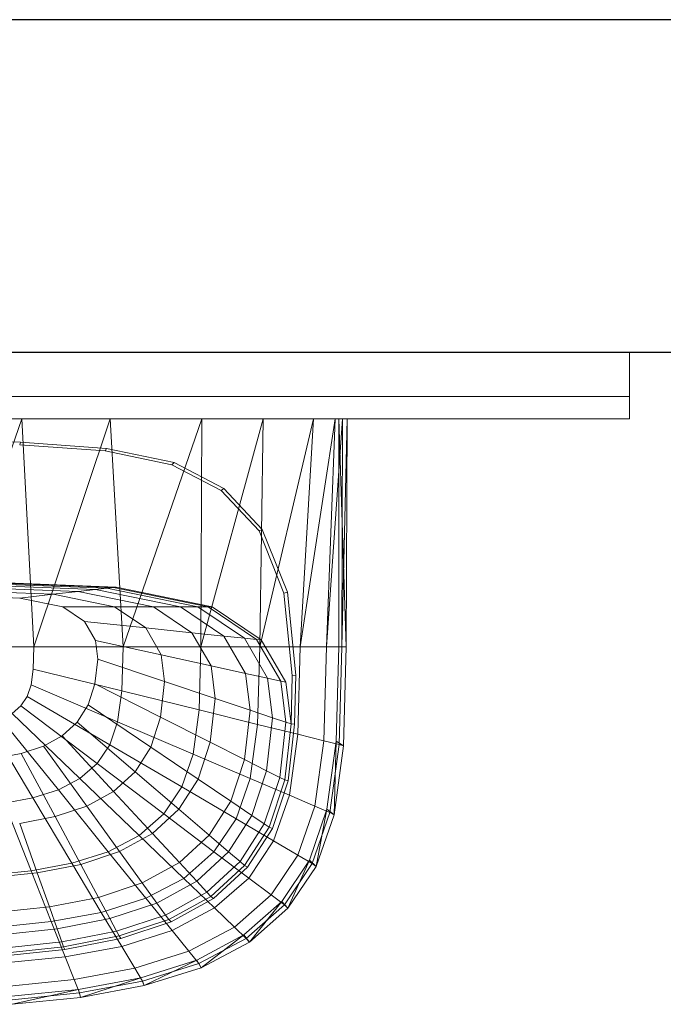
# Model space of a CAD drawing. Header units: metres. Extents: x 391.1 to 427.5, y 12.7 to 28.4.
# Tile 236 of 245: x 413.314 to 413.604, y 23.857 to 24.301. Entities that reach past the tile are written whole.
import ezdxf

# ---------------------------------------------------------------- set-up
doc = ezdxf.new("R2010")
doc.units = ezdxf.units.M
for name, color, linetype, lineweight in [('02_MOBILIARIO', 7, 'Continuous', 18), ('A-DETL-____-MBND', 7, 'Continuous', 18), ('A-WALL-____-MCUT', 7, 'Continuous', 25), ('A-WALL-____-OTLN', 7, 'Continuous', 25), ('Mobiliario', 7, 'Continuous', 18)]:
    doc.layers.add(name, color=color, linetype=linetype, lineweight=lineweight)

# ---------------------------------------------------------------- blocks, each defined once
blk = doc.blocks.new('Family - Rentamans PS-1-153427-01_ELEC _PS1')
at = {"layer": 'A-DETL-____-MBND', "color": 253, "true_color": 0xaaaaaa}
for p, q in [((0.36146, 0.265), (0.00406, 0.265)), ((0.2185, 0.265), (0.18276, 0.265)), ((0.2185, 0.265), (0.18276, 0.16227)), ((0.2583, 0.265), (0.2185, 0.265)), ((0.22395, 0.16227), (0.2185, 0.265)), ((0.2583, 0.265), (0.22395, 0.16227)), ((0.29972, 0.265), (0.2583, 0.265)), ((0.26415, 0.16227), (0.2583, 0.265)), ((0.29972, 0.265), (0.26415, 0.16227)), ((0.32734, 0.265), (0.29924, 0.16227)), ((0.29924, 0.16227), (0.29972, 0.265)), ((0.32734, 0.265), (0.29972, 0.265)), ((0.35008, 0.265), (0.32574, 0.16227)), ((0.32574, 0.16227), (0.32734, 0.265)), ((0.35008, 0.265), (0.32734, 0.265)), ((0.35983, 0.265), (0.34405, 0.16227)), ((0.34405, 0.16227), (0.35008, 0.265)), ((0.35983, 0.265), (0.35008, 0.265)), ((0.36308, 0.265), (0.35585, 0.16227)), ((0.35585, 0.16227), (0.35983, 0.265)), ((0.36308, 0.265), (0.35983, 0.265)), ((0.36141, 0.16227), (0.36146, 0.265)), ((0.3648, 0.16227), (0.36146, 0.265)), ((0.36146, 0.265), (0.36526, 0.265)), ((0.36283, 0.16227), (0.36526, 0.265)), ((0.36283, 0.16227), (0.36308, 0.265)), ((0.36526, 0.265), (0.36308, 0.265)), ((0.3648, 0.16227), (0.36526, 0.265)), ((0.18276, 0.25535), (0.21786, 0.25454)), ((0.21751, 0.25341), (0.21786, 0.25454)), ((0.21751, 0.25341), (0.25599, 0.25063)), ((0.21786, 0.25454), (0.25673, 0.25173)), ((0.25599, 0.25063), (0.25673, 0.25173)), ((0.25599, 0.25063), (0.28613, 0.24438)), ((0.25673, 0.25173), (0.28716, 0.24542)), ((0.28613, 0.24438), (0.28716, 0.24542)), ((0.28613, 0.24438), (0.30834, 0.23272)), ((0.28716, 0.24542), (0.30959, 0.23364)), ((0.30834, 0.23272), (0.30959, 0.23364)), ((0.30834, 0.23272), (0.32548, 0.21449)), ((0.30959, 0.23364), (0.3269, 0.21523)), ((0.32548, 0.21449), (0.3269, 0.21523)), ((0.32548, 0.21449), (0.33669, 0.18639)), ((0.3269, 0.21523), (0.33823, 0.18684)), ((0.18276, 0.19213), (0.26096, 0.18916)), ((0.18276, 0.19196), (0.25981, 0.18902)), ((0.19601, 0.191), (0.25683, 0.18869)), ((0.18276, 0.19074), (0.25177, 0.18811)), ((0.18276, 0.18955), (0.24394, 0.18722)), ((0.18276, 0.18783), (0.2326, 0.18593)), ((0.24394, 0.18722), (0.2326, 0.18593)), ((0.25177, 0.18811), (0.24394, 0.18722)), ((0.24394, 0.18722), (0.27788, 0.18027)), ((0.25177, 0.18811), (0.25683, 0.18869)), ((0.25177, 0.18811), (0.29006, 0.18027)), ((0.25683, 0.18869), (0.25981, 0.18902)), ((0.25683, 0.18869), (0.29792, 0.18027)), ((0.25981, 0.18902), (0.26096, 0.18916)), ((0.25981, 0.18902), (0.30256, 0.18027)), ((0.26096, 0.18916), (0.30435, 0.18027)), ((0.33669, 0.18639), (0.33823, 0.18684)), ((0.33823, 0.18684), (0.34199, 0.14943)), ((0.18276, 0.18555), (0.21759, 0.18422)), ((0.21759, 0.18422), (0.2326, 0.18593)), ((0.21759, 0.18422), (0.23691, 0.18027)), ((0.2326, 0.18593), (0.26025, 0.18027)), ((0.33669, 0.18639), (0.34041, 0.14934)), ((0.26025, 0.18027), (0.23691, 0.18027)), ((0.23691, 0.18027), (0.24674, 0.17363)), ((0.27788, 0.18027), (0.26025, 0.18027)), ((0.26025, 0.18027), (0.27433, 0.17077)), ((0.29006, 0.18027), (0.27788, 0.18027)), ((0.27788, 0.18027), (0.29516, 0.16862)), ((0.29792, 0.18027), (0.29006, 0.18027)), ((0.29006, 0.18027), (0.30955, 0.16712)), ((0.29792, 0.18027), (0.30256, 0.18027)), ((0.29792, 0.18027), (0.31884, 0.16616)), ((0.30256, 0.18027), (0.30435, 0.18027)), ((0.30256, 0.18027), (0.32432, 0.16559)), ((0.30435, 0.18027), (0.32643, 0.16537)), ((0.24674, 0.17363), (0.25167, 0.16511)), ((0.27433, 0.17077), (0.24674, 0.17363)), ((0.29516, 0.16862), (0.27433, 0.17077)), ((0.27433, 0.17077), (0.28138, 0.15858)), ((0.28138, 0.15858), (0.25167, 0.16511)), ((0.25167, 0.16511), (0.25273, 0.15674)), ((0.30955, 0.16712), (0.29516, 0.16862)), ((0.29516, 0.16862), (0.30381, 0.15365)), ((0.31884, 0.16616), (0.30955, 0.16712)), ((0.30955, 0.16712), (0.31932, 0.15024)), ((0.32432, 0.16559), (0.31884, 0.16616)), ((0.31884, 0.16616), (0.32931, 0.14804)), ((0.32432, 0.16559), (0.32643, 0.16537)), ((0.32432, 0.16559), (0.33522, 0.14675)), ((0.32643, 0.16537), (0.33749, 0.14625)), ((0.22395, 0.16227), (0.18276, 0.16227)), ((0.22395, 0.16227), (0.22365, 0.15219)), ((0.26415, 0.16227), (0.22395, 0.16227)), ((0.26356, 0.14236), (0.26415, 0.16227)), ((0.29924, 0.16227), (0.26415, 0.16227)), ((0.29839, 0.13377), (0.29924, 0.16227)), ((0.32574, 0.16227), (0.29924, 0.16227)), ((0.3247, 0.12728), (0.32574, 0.16227)), ((0.34405, 0.16227), (0.32574, 0.16227)), ((0.34287, 0.1228), (0.34405, 0.16227)), ((0.35585, 0.16227), (0.34405, 0.16227)), ((0.3546, 0.11992), (0.35585, 0.16227)), ((0.36283, 0.16227), (0.35585, 0.16227)), ((0.36016, 0.11975), (0.36141, 0.16227)), ((0.36479, 0.16227), (0.36141, 0.16227)), ((0.36152, 0.11821), (0.36283, 0.16227)), ((0.36283, 0.16227), (0.3648, 0.16227)), ((0.36347, 0.11764), (0.3648, 0.16227)), ((0.25273, 0.15674), (0.25146, 0.1455)), ((0.25273, 0.15674), (0.28289, 0.1466)), ((0.30381, 0.15365), (0.28138, 0.15858)), ((0.28138, 0.15858), (0.28289, 0.1466)), ((0.22365, 0.15219), (0.2227, 0.14517)), ((0.26356, 0.14236), (0.22365, 0.15219)), ((0.30381, 0.15365), (0.30567, 0.13894)), ((0.31932, 0.15024), (0.30381, 0.15365)), ((0.28289, 0.1466), (0.28107, 0.13051)), ((0.28289, 0.1466), (0.30567, 0.13894)), ((0.32931, 0.14804), (0.31932, 0.15024)), ((0.31932, 0.15024), (0.32141, 0.13365)), ((0.33522, 0.14675), (0.32931, 0.14804)), ((0.32931, 0.14804), (0.33156, 0.13024)), ((0.33749, 0.14625), (0.33522, 0.14675)), ((0.33522, 0.14675), (0.33756, 0.12822)), ((0.34041, 0.14934), (0.33987, 0.12745)), ((0.34041, 0.14934), (0.34199, 0.14943)), ((0.34199, 0.14943), (0.34144, 0.12731)), ((0.2227, 0.14517), (0.22088, 0.13991)), ((0.2227, 0.14517), (0.26169, 0.12847)), ((0.25146, 0.1455), (0.24833, 0.13603)), ((0.25146, 0.1455), (0.28107, 0.13051)), ((0.26356, 0.14236), (0.26169, 0.12847)), ((0.29839, 0.13377), (0.26356, 0.14235)), ((0.33749, 0.14625), (0.33987, 0.12745)), ((0.22088, 0.13991), (0.21801, 0.13563)), ((0.25809, 0.11808), (0.22088, 0.13991)), ((0.30567, 0.13894), (0.30344, 0.11919)), ((0.30567, 0.13894), (0.32141, 0.13365)), ((0.21801, 0.13563), (0.21409, 0.13218)), ((0.25241, 0.10963), (0.21801, 0.13563)), ((0.24833, 0.13603), (0.24339, 0.12833)), ((0.24833, 0.13603), (0.27659, 0.11696)), ((0.29571, 0.1139), (0.29839, 0.13377)), ((0.3247, 0.12728), (0.29839, 0.13377)), ((0.32141, 0.13365), (0.3189, 0.11137)), ((0.32141, 0.13365), (0.33156, 0.13024)), ((0.23496, 0.09769), (0.20918, 0.12959)), ((0.24466, 0.10282), (0.21409, 0.13218)), ((0.28107, 0.13051), (0.27659, 0.11696)), ((0.28107, 0.13051), (0.30344, 0.11919)), ((0.33156, 0.13024), (0.32886, 0.10633)), ((0.33156, 0.13024), (0.33756, 0.12822)), ((0.2235, 0.09408), (0.20338, 0.12776)), ((0.24339, 0.12833), (0.23664, 0.12212)), ((0.24339, 0.12833), (0.26952, 0.10594)), ((0.26169, 0.12847), (0.25809, 0.11808)), ((0.29571, 0.1139), (0.26169, 0.12847)), ((0.32141, 0.1029), (0.3247, 0.12728)), ((0.34287, 0.1228), (0.3247, 0.12728)), ((0.33756, 0.12822), (0.33475, 0.10335)), ((0.33987, 0.12745), (0.33702, 0.1022)), ((0.33756, 0.12822), (0.33987, 0.12745)), ((0.34144, 0.12731), (0.33856, 0.10182)), ((0.33987, 0.12745), (0.34144, 0.12731)), ((0.23664, 0.12212), (0.2282, 0.11744)), ((0.23664, 0.12212), (0.25986, 0.09705)), ((0.33917, 0.09529), (0.34287, 0.1228)), ((0.3546, 0.11992), (0.34287, 0.1228)), ((0.35061, 0.09039), (0.3546, 0.11992)), ((0.3546, 0.11992), (0.36152, 0.11821)), ((0.2282, 0.11744), (0.21822, 0.11416)), ((0.2282, 0.11744), (0.24778, 0.09036)), ((0.25809, 0.11808), (0.25241, 0.10963)), ((0.29056, 0.09903), (0.25809, 0.11808)), ((0.27659, 0.11696), (0.26952, 0.10594)), ((0.27659, 0.11696), (0.29794, 0.10256)), ((0.30344, 0.11919), (0.29794, 0.10256)), ((0.30344, 0.11919), (0.3189, 0.11137)), ((0.35605, 0.08904), (0.36016, 0.11975)), ((0.35738, 0.08749), (0.36152, 0.11821)), ((0.35928, 0.08652), (0.36016, 0.11975)), ((0.35928, 0.08652), (0.36347, 0.11764)), ((0.36016, 0.11975), (0.36347, 0.11764)), ((0.36152, 0.11821), (0.36347, 0.11764)), ((0.21822, 0.11416), (0.20705, 0.11198)), ((0.21822, 0.11416), (0.23351, 0.08566)), ((0.29571, 0.1139), (0.29056, 0.09903)), ((0.32141, 0.1029), (0.29571, 0.1139)), ((0.3189, 0.11137), (0.31269, 0.0926)), ((0.3189, 0.11137), (0.32886, 0.10633)), ((0.25241, 0.10963), (0.24466, 0.10282)), ((0.28244, 0.08695), (0.25241, 0.10963)), ((0.24466, 0.10282), (0.23496, 0.09769)), ((0.27134, 0.07719), (0.24466, 0.10282)), ((0.26952, 0.10594), (0.25986, 0.09705)), ((0.26952, 0.10594), (0.28926, 0.08904)), ((0.29794, 0.10256), (0.28926, 0.08904)), ((0.29794, 0.10256), (0.31269, 0.09261)), ((0.31508, 0.08464), (0.32141, 0.1029)), ((0.33917, 0.09529), (0.32141, 0.1029)), ((0.32886, 0.10633), (0.3222, 0.08619)), ((0.33475, 0.10335), (0.32782, 0.0824)), ((0.32886, 0.10633), (0.33475, 0.10335)), ((0.33702, 0.1022), (0.32998, 0.08094)), ((0.33475, 0.10335), (0.33702, 0.1022)), ((0.33702, 0.1022), (0.33856, 0.10182)), ((0.29056, 0.09903), (0.28244, 0.08695)), ((0.31508, 0.08464), (0.29056, 0.09903)), ((0.33856, 0.10182), (0.33146, 0.08034)), ((0.2235, 0.09408), (0.21066, 0.0917)), ((0.23496, 0.09769), (0.2235, 0.09408)), ((0.24107, 0.06469), (0.2235, 0.09408)), ((0.25746, 0.06985), (0.23496, 0.09769)), ((0.25986, 0.09705), (0.24778, 0.09036)), ((0.25986, 0.09705), (0.27741, 0.07812)), ((0.33203, 0.0747), (0.33917, 0.09529)), ((0.33917, 0.09529), (0.35061, 0.09039)), ((0.22269, 0.06127), (0.21066, 0.0917)), ((0.24778, 0.09036), (0.23351, 0.08566)), ((0.24778, 0.09036), (0.26258, 0.06991)), ((0.28926, 0.08904), (0.27741, 0.07812)), ((0.28926, 0.08904), (0.3029, 0.07735)), ((0.31269, 0.0926), (0.3029, 0.07735)), ((0.31269, 0.0926), (0.3222, 0.08619)), ((0.34296, 0.06829), (0.35061, 0.09039)), ((0.34814, 0.06606), (0.35605, 0.08904)), ((0.35061, 0.09039), (0.35738, 0.08749)), ((0.35121, 0.06324), (0.35605, 0.08904)), ((0.35605, 0.08904), (0.35928, 0.08652)), ((0.23351, 0.08566), (0.21752, 0.08255)), ((0.23351, 0.08566), (0.24506, 0.06414)), ((0.28244, 0.08695), (0.27134, 0.07719)), ((0.28244, 0.08694), (0.30512, 0.06981)), ((0.30512, 0.06981), (0.31508, 0.08464)), ((0.3222, 0.08619), (0.3117, 0.06982)), ((0.31508, 0.08464), (0.33203, 0.0747)), ((0.3222, 0.08619), (0.32782, 0.0824)), ((0.34941, 0.0645), (0.35738, 0.08749)), ((0.35121, 0.06324), (0.35928, 0.08652)), ((0.35738, 0.08749), (0.35928, 0.08652)), ((0.21752, 0.08255), (0.22542, 0.06032)), ((0.32782, 0.0824), (0.31689, 0.06537)), ((0.32998, 0.08094), (0.31889, 0.06365)), ((0.33146, 0.08034), (0.32026, 0.06288)), ((0.32782, 0.0824), (0.32998, 0.08094)), ((0.32998, 0.08094), (0.33146, 0.08034)), ((0.27134, 0.07719), (0.25746, 0.06985)), ((0.27741, 0.07812), (0.26258, 0.06991)), ((0.27134, 0.07719), (0.2915, 0.05783)), ((0.27741, 0.07812), (0.28953, 0.06504)), ((0.3029, 0.07735), (0.28953, 0.06504)), ((0.3029, 0.07735), (0.3117, 0.06982)), ((0.32079, 0.05796), (0.33203, 0.0747)), ((0.33203, 0.0747), (0.34296, 0.06829)), ((0.25746, 0.06985), (0.24107, 0.06469)), ((0.26258, 0.06991), (0.24506, 0.06414)), ((0.25746, 0.06985), (0.27446, 0.04882)), ((0.26258, 0.06991), (0.2728, 0.05577)), ((0.2915, 0.05783), (0.30512, 0.06981)), ((0.3117, 0.06982), (0.29735, 0.05661)), ((0.30512, 0.06981), (0.32079, 0.05796)), ((0.3117, 0.06982), (0.31689, 0.06537)), ((0.33089, 0.05033), (0.34296, 0.06829)), ((0.34296, 0.06829), (0.34941, 0.0645)), ((0.24107, 0.06469), (0.22269, 0.06128)), ((0.24506, 0.06414), (0.22542, 0.06032)), ((0.24107, 0.06469), (0.25433, 0.04249)), ((0.24506, 0.06414), (0.25304, 0.04926)), ((0.28953, 0.06504), (0.2728, 0.05577)), ((0.28953, 0.06504), (0.29735, 0.05661)), ((0.31689, 0.06537), (0.30196, 0.05162)), ((0.31889, 0.06365), (0.30374, 0.0497)), ((0.32026, 0.06288), (0.30495, 0.04879)), ((0.31689, 0.06537), (0.31889, 0.06365)), ((0.31889, 0.06365), (0.32026, 0.06288)), ((0.33569, 0.04738), (0.34814, 0.06606)), ((0.33686, 0.04582), (0.34941, 0.0645)), ((0.33849, 0.04431), (0.34814, 0.06606)), ((0.33849, 0.04431), (0.35121, 0.06324)), ((0.34814, 0.06606), (0.35121, 0.06324)), ((0.34941, 0.0645), (0.35121, 0.06324)), ((0.22269, 0.06127), (0.20303, 0.0593)), ((0.22542, 0.06032), (0.20442, 0.05811)), ((0.22269, 0.06127), (0.23177, 0.0383)), ((0.22542, 0.06032), (0.23089, 0.04496)), ((0.27446, 0.04882), (0.2915, 0.05783)), ((0.2915, 0.05783), (0.30542, 0.04446)), ((0.30543, 0.04446), (0.32079, 0.05796)), ((0.32079, 0.05796), (0.33089, 0.05033)), ((0.2728, 0.05577), (0.25304, 0.04926)), ((0.2728, 0.05577), (0.27939, 0.04666)), ((0.29735, 0.05661), (0.27939, 0.04666)), ((0.29735, 0.05661), (0.30196, 0.05162)), ((0.25304, 0.04926), (0.23089, 0.04496)), ((0.25304, 0.04926), (0.25818, 0.03967)), ((0.30196, 0.05162), (0.28328, 0.04128)), ((0.30374, 0.0497), (0.28478, 0.0392)), ((0.30196, 0.05162), (0.30374, 0.0497)), ((0.30374, 0.0497), (0.30495, 0.04879)), ((0.3144, 0.03583), (0.33089, 0.05033)), ((0.33089, 0.05033), (0.33686, 0.04582)), ((0.23089, 0.04496), (0.20719, 0.04246)), ((0.23089, 0.04496), (0.23441, 0.03505)), ((0.25433, 0.04249), (0.27446, 0.04882)), ((0.27939, 0.04666), (0.25818, 0.03967)), ((0.27446, 0.04882), (0.2862, 0.03429)), ((0.27939, 0.04666), (0.28328, 0.04128)), ((0.30495, 0.04879), (0.2858, 0.03819)), ((0.2862, 0.03429), (0.30543, 0.04446)), ((0.30543, 0.04446), (0.3144, 0.03583)), ((0.31866, 0.0323), (0.33569, 0.04738)), ((0.31971, 0.03074), (0.33686, 0.04582)), ((0.32112, 0.02904), (0.33569, 0.04738)), ((0.33569, 0.04738), (0.33849, 0.04431)), ((0.33686, 0.04582), (0.33849, 0.04431)), ((0.23178, 0.0383), (0.25433, 0.04249)), ((0.25433, 0.04249), (0.2635, 0.02715)), ((0.28328, 0.04128), (0.26122, 0.03401)), ((0.28328, 0.04128), (0.28478, 0.0392)), ((0.32112, 0.02904), (0.33849, 0.04431)), ((0.20764, 0.03587), (0.23178, 0.0383)), ((0.23178, 0.0383), (0.23805, 0.02242)), ((0.25818, 0.03967), (0.23441, 0.03505)), ((0.25818, 0.03967), (0.26122, 0.03401)), ((0.28478, 0.0392), (0.26239, 0.03183)), ((0.2858, 0.03819), (0.26319, 0.03074)), ((0.28478, 0.0392), (0.2858, 0.03819)), ((0.29377, 0.02492), (0.3144, 0.03583)), ((0.3144, 0.03583), (0.31971, 0.03074)), ((0.23441, 0.03505), (0.20898, 0.03237)), ((0.23441, 0.03505), (0.23649, 0.0292)), ((0.26122, 0.03401), (0.23649, 0.0292)), ((0.26239, 0.03183), (0.23729, 0.02694)), ((0.26122, 0.03401), (0.26239, 0.03183)), ((0.26239, 0.03183), (0.26319, 0.03074)), ((0.2635, 0.02715), (0.2862, 0.03429)), ((0.2862, 0.03429), (0.29377, 0.02492)), ((0.29737, 0.02095), (0.31866, 0.0323)), ((0.29938, 0.01754), (0.31866, 0.0323)), ((0.31866, 0.0323), (0.32112, 0.02904)), ((0.23649, 0.0292), (0.21004, 0.02641)), ((0.23729, 0.02694), (0.21045, 0.02412)), ((0.23649, 0.0292), (0.2373, 0.02694)), ((0.23729, 0.02694), (0.23784, 0.02581)), ((0.26319, 0.03074), (0.23784, 0.02581)), ((0.23805, 0.02242), (0.2635, 0.02715)), ((0.2635, 0.02715), (0.26941, 0.01725)), ((0.29825, 0.01938), (0.31971, 0.03074)), ((0.29938, 0.01754), (0.32112, 0.02904)), ((0.31971, 0.03074), (0.32112, 0.02904)), ((0.23784, 0.02581), (0.21072, 0.02295)), ((0.21083, 0.01968), (0.23805, 0.02242)), ((0.23805, 0.02242), (0.2421, 0.01218)), ((0.26941, 0.01725), (0.29377, 0.02492)), ((0.29377, 0.02492), (0.29825, 0.01938)), ((0.27221, 0.01298), (0.29737, 0.02095)), ((0.2729, 0.01141), (0.29825, 0.01938)), ((0.27371, 0.00946), (0.29737, 0.02095)), ((0.29737, 0.02095), (0.29938, 0.01754)), ((0.29825, 0.01938), (0.29938, 0.01754)), ((0.2421, 0.01218), (0.26941, 0.01725)), ((0.26941, 0.01725), (0.2729, 0.01141)), ((0.27371, 0.00946), (0.29938, 0.01754)), ((0.21289, 0.00925), (0.2421, 0.01218)), ((0.2421, 0.01218), (0.24449, 0.00613)), ((0.24402, 0.0077), (0.27221, 0.01298)), ((0.24449, 0.00613), (0.2729, 0.01141)), ((0.24493, 0.00411), (0.27221, 0.01298)), ((0.24493, 0.00411), (0.27371, 0.00946)), ((0.27221, 0.01298), (0.27371, 0.00946)), ((0.2729, 0.01141), (0.27371, 0.00946)), ((0.21386, 0.00465), (0.24402, 0.0077)), ((0.2141, 0.00308), (0.24449, 0.00613)), ((0.21415, 0.00102), (0.24402, 0.0077)), ((0.24402, 0.0077), (0.24493, 0.00411)), ((0.24449, 0.00613), (0.24493, 0.00411)), ((0.21415, 0.00102), (0.24493, 0.00411))]:
    blk.add_line(p, q, dxfattribs=at)
blk = doc.blocks.new('Family - Evans P-1-153476-01_ELEC _PS1')
at = {"layer": 'A-WALL-____-MCUT', "color": 253, "true_color": 0xaaaaaa}
for p, q in [((6.06326, 0.15), (0, 0.15)), ((0, 0), (6.06326, 0))]:
    blk.add_line(p, q, dxfattribs=at)
at = {"layer": 'A-WALL-____-OTLN', "color": 253, "true_color": 0xaaaaaa}
for p, q in [((6.06326, 0.15), (0, 0.15)), ((0, 0), (6.06326, 0))]:
    blk.add_line(p, q, dxfattribs=at)
at = {"layer": 'A-WALL-____-OTLN', "color": 253, "lineweight": 18, "true_color": 0xaaaaaa}
blk.add_line((0, 0), (6.06326, 0), dxfattribs=at)
blk = doc.blocks.new('Family - Mirall PS-1-153518-01_ELEC _PS1')
at = {"layer": '02_MOBILIARIO', "color": 253, "true_color": 0xaaaaaa}
for p, q in [((0, 0.03), (0, 0.01)), ((0.6, 0.03), (0, 0.03)), ((0.6, 0.01), (0.6, 0.03)), ((0, 0.01), (0.6, 0.01)), ((0, 0), (0, 0.01)), ((0, 0.01), (0.6, 0.01)), ((0.6, 0.01), (0.6, 0)), ((0.6, 0), (0, 0))]:
    blk.add_line(p, q, dxfattribs=at)
at = {"layer": 'Mobiliario', "color": 253, "true_color": 0xaaaaaa}
for p, q in [((0.6, 0.03), (0, 0.03)), ((0, 0.03), (0, 0.01)), ((0.6, 0.01), (0.6, 0.03)), ((0, 0.01), (0.6, 0.01)), ((0.6, 0.01), (0, 0.01)), ((0, 0.01), (0, 0)), ((0.6, 0), (0.6, 0.01)), ((0, 0), (0.6, 0))]:
    blk.add_line(p, q, dxfattribs=at)
blk = doc.blocks.new('LONDR55-XX_ZZ-ARQ-CAA-M3D-Londres55_ifc-1-01_ELEC _PS1')
at = {"layer": '02_MOBILIARIO', "color": 253, "lineweight": 18, "true_color": 0xaaaaaa}
for name, p in [('Family - Mirall PS-1-153518-01_ELEC _PS1', (412.98888, 24.12074)), ('Family - Rentamans PS-1-153427-01_ELEC _PS1', (413.09642, 23.85566))]:
    blk.add_blockref(name, p, dxfattribs=at)
at = {"layer": 'A-WALL-____-OTLN', "color": 253, "lineweight": 18, "true_color": 0xaaaaaa, "rotation": 180}
blk.add_blockref('Family - Evans P-1-153476-01_ELEC _PS1', (414.15645, 24.30074), dxfattribs=at)

msp = doc.modelspace()

# ---------------------------------------------------------------- block references
at = {"lineweight": 5}
msp.add_blockref('LONDR55-XX_ZZ-ARQ-CAA-M3D-Londres55_ifc-1-01_ELEC _PS1', (0, 0), dxfattribs=at)

doc.saveas('drawing.dxf')
